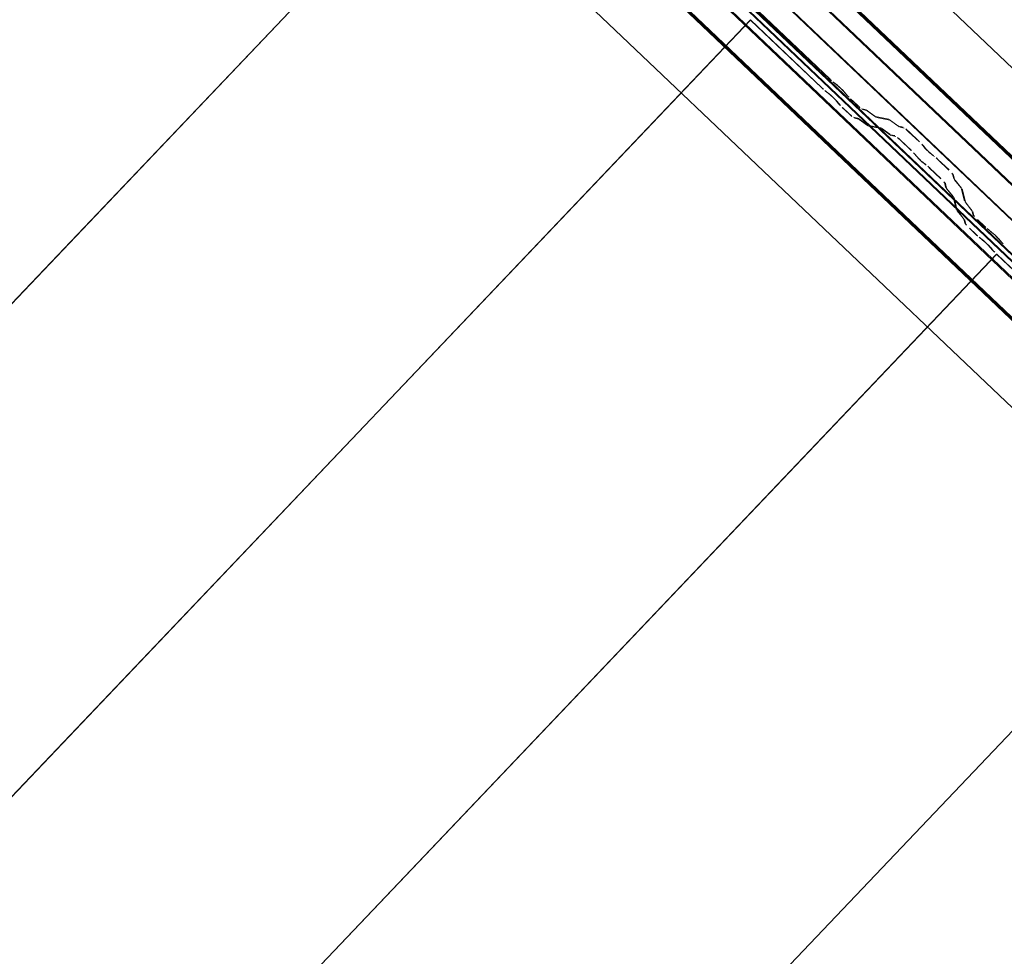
# Model space of a CAD drawing. Header units: metres. Extents: x 32343131.6 to 32343183.7, y 5699223.3 to 5699275.1.
# Tile 129 of 190: x 32343171.1 to 32343172.2, y 5699235.1 to 5699236.1. Entities that reach past the tile are written whole.
import ezdxf

# ---------------------------------------------------------------- set-up
doc = ezdxf.new("R2010")
doc.units = ezdxf.units.M
doc.layers.add('0-1', color=7, linetype='Continuous', lineweight=5)
for name, color, linetype, lineweight, true_color in [('A-ROOF-1', 7, 'Continuous', 5, 0xcccccc), ('E-POWR-CNDT-1', 5, 'Continuous', 70, 0x0000ff), ('S-BEAM-1', 7, 'Continuous', 5, 0xcccccc)]:
    doc.layers.add(name, color=color, linetype=linetype, lineweight=lineweight, true_color=true_color)

# ---------------------------------------------------------------- blocks, each defined once
blk = doc.blocks.new('Ortgang Hochpunkt1 - Ortgang Hochpunkt-3544518-TGA_190_LP5_GR_DA-TGA-01_G_')
at = {"layer": 'A-ROOF-1'}
for p, q in [((89.4753, -25.0355), (54.6993, 8.0497)), ((89.4753, -25.0355), (54.6993, 8.0497)), ((86.4354, -22.3491), (80.6888, -16.8819)), ((86.4339, -22.349), (80.689, -16.8833)), ((86.4267, -22.3482), (80.6901, -16.8905)), ((86.4255, -22.3481), (80.6903, -16.8917)), ((86.4075, -22.3502), (80.6891, -16.9098)), ((80.6893, -16.9082), (86.4091, -22.3499))]:
    blk.add_line(p, q, dxfattribs=at)
blk = doc.blocks.new('Wasserleitblech1 - Wasserleitblech-3545928-TGA_190_LP5_GR_DA-TGA-01_G_')
at = {"layer": 'A-ROOF-1'}
for p, q in [((97.5593, -16.5384), (62.7833, 16.5468)), ((97.5593, -16.5384), (62.7833, 16.5468)), ((94.7238, -13.6344), (88.9793, -8.1692)), ((94.7236, -13.6332), (88.9806, -8.1694)), ((94.7273, -13.5991), (89.0149, -8.1643)), ((89.0159, -8.1639), (94.7277, -13.598))]:
    blk.add_line(p, q, dxfattribs=at)
blk = doc.blocks.new('ARC_190_LPX_FM_Stellplätze_rvt-1-TGA_190_LP5_GR_DA-TGA-01_G_')
at = {"layer": 'S-BEAM-1'}
for p, q in [((32343163.3371, 5699227.6616), (32343171.5994, 5699236.3462)), ((32343163.3371, 5699227.6616), (32343171.5994, 5699236.3462)), ((32343163.3372, 5699227.6617), (32343171.5995, 5699236.3462)), ((32343163.3372, 5699227.6617), (32343171.5995, 5699236.3462)), ((32343171.8801, 5699236.0972), (32343171.959, 5699236.0222)), ((32343171.959, 5699236.0223), (32343171.8802, 5699236.0972)), ((32343163.6088, 5699227.4032), (32343171.8711, 5699236.0877)), ((32343163.6088, 5699227.4032), (32343171.8711, 5699236.0877)), ((32343163.6089, 5699227.4033), (32343171.8712, 5699236.0878)), ((32343163.6089, 5699227.4033), (32343171.8712, 5699236.0878)), ((32343171.8711, 5699236.0877), (32343171.8712, 5699236.0878)), ((32343171.8712, 5699236.0878), (32343171.8711, 5699236.0877)), ((32343171.9499, 5699236.0127), (32343171.8711, 5699236.0877)), ((32343171.8712, 5699236.0878), (32343171.95, 5699236.0128)), ((32343171.967, 5699236.0157), (32343171.9622, 5699236.0194)), ((32343171.9629, 5699236.0187), (32343171.9677, 5699236.0149)), ((32343171.9532, 5699236.01), (32343171.958, 5699236.0062)), ((32343171.9587, 5699236.0054), (32343171.9539, 5699236.0092)), ((32343171.9738, 5699236.009), (32343171.9779, 5699236.0044)), ((32343171.9787, 5699236.0038), (32343171.9747, 5699236.0083)), ((32343171.9688, 5699235.995), (32343171.9648, 5699235.9995)), ((32343171.9656, 5699235.9989), (32343171.9697, 5699235.9943)), ((32343171.9801, 5699235.984), (32343171.9725, 5699235.9912)), ((32343171.9726, 5699235.9913), (32343171.9801, 5699235.9841)), ((32343171.9816, 5699236.0007), (32343171.9891, 5699235.9935)), ((32343171.9892, 5699235.9936), (32343171.9817, 5699236.0008)), ((32343171.9848, 5699235.9803), (32343171.9892, 5699235.9794)), ((32343171.9982, 5699235.9889), (32343171.9938, 5699235.9898)), ((32343171.9949, 5699235.9888), (32343171.9993, 5699235.9879)), ((32343172.0084, 5699235.9817), (32343171.9992, 5699235.9883)), ((32343172.0001, 5699235.9874), (32343172.0093, 5699235.9808)), ((32343172.0237, 5699235.9783), (32343172.0092, 5699235.9812)), ((32343172.0103, 5699235.9802), (32343172.0248, 5699235.9773)), ((32343171.9903, 5699235.9784), (32343171.9858, 5699235.9793)), ((32343171.9902, 5699235.9789), (32343171.9994, 5699235.9722)), ((32343172.0003, 5699235.9713), (32343171.9911, 5699235.9779)), ((32343172.0002, 5699235.9717), (32343172.0147, 5699235.9688)), ((32343172.0158, 5699235.9678), (32343172.0013, 5699235.9707)), ((32343172.0339, 5699235.971), (32343172.0247, 5699235.9777)), ((32343172.0256, 5699235.9768), (32343172.0348, 5699235.9701)), ((32343172.0396, 5699235.9696), (32343172.0347, 5699235.9706)), ((32343172.0358, 5699235.9695), (32343172.0407, 5699235.9685)), ((32343172.0157, 5699235.9682), (32343172.0249, 5699235.9616)), ((32343172.0258, 5699235.9606), (32343172.0165, 5699235.9673)), ((32343172.0257, 5699235.9611), (32343172.0306, 5699235.9601)), ((32343172.0317, 5699235.9591), (32343172.0268, 5699235.9601)), ((32343172.0453, 5699235.9648), (32343172.0577, 5699235.9531)), ((32343172.0577, 5699235.9531), (32343172.0454, 5699235.9649)), ((32343172.0486, 5699235.9436), (32343172.0363, 5699235.9553)), ((32343172.0364, 5699235.9554), (32343172.0487, 5699235.9437)), ((32343172.0611, 5699235.9495), (32343172.0629, 5699235.9473)), ((32343172.0638, 5699235.9465), (32343172.062, 5699235.9487)), ((32343172.0539, 5699235.9378), (32343172.0521, 5699235.94)), ((32343172.053, 5699235.9392), (32343172.0548, 5699235.937)), ((32343172.0733, 5699235.938), (32343172.071, 5699235.9396)), ((32343172.0718, 5699235.9387), (32343172.0741, 5699235.9371)), ((32343172.062, 5699235.9302), (32343172.0643, 5699235.9285)), ((32343172.0651, 5699235.9276), (32343172.0628, 5699235.9293)), ((32343172.0779, 5699235.9338), (32343172.0902, 5699235.9221)), ((32343172.0903, 5699235.9222), (32343172.078, 5699235.9339)), ((32343172.0689, 5699235.9244), (32343172.0813, 5699235.9127)), ((32343172.0812, 5699235.9126), (32343172.0689, 5699235.9243)), ((32343172.0942, 5699235.9177), (32343172.0954, 5699235.9128)), ((32343172.0965, 5699235.9118), (32343172.0953, 5699235.9166)), ((32343172.0864, 5699235.9033), (32343172.0852, 5699235.9082)), ((32343172.0863, 5699235.9072), (32343172.0875, 5699235.9023)), ((32343172.0961, 5699235.9118), (32343172.1032, 5699235.9029)), ((32343172.1041, 5699235.9021), (32343172.097, 5699235.911)), ((32343172.0942, 5699235.8935), (32343172.0871, 5699235.9023)), ((32343172.088, 5699235.9015), (32343172.0951, 5699235.8926)), ((32343172.0983, 5699235.8784), (32343172.0947, 5699235.8927)), ((32343172.1037, 5699235.9022), (32343172.1073, 5699235.8879)), ((32343172.1084, 5699235.8869), (32343172.1048, 5699235.9012)), ((32343172.0958, 5699235.8917), (32343172.0994, 5699235.8774)), ((32343172.108, 5699235.8869), (32343172.1151, 5699235.878)), ((32343172.116, 5699235.8772), (32343172.1089, 5699235.8861)), ((32343172.1061, 5699235.8686), (32343172.0989, 5699235.8774)), ((32343172.0999, 5699235.8766), (32343172.107, 5699235.8677)), ((32343172.1156, 5699235.8773), (32343172.1167, 5699235.8729)), ((32343172.1178, 5699235.8719), (32343172.1167, 5699235.8763)), ((32343172.1077, 5699235.8634), (32343172.1066, 5699235.8678)), ((32343172.1077, 5699235.8668), (32343172.1088, 5699235.8624)), ((32343172.1217, 5699235.8673), (32343172.1292, 5699235.8602)), ((32343172.1293, 5699235.8603), (32343172.1218, 5699235.8674)), ((32343172.1202, 5699235.8507), (32343172.1127, 5699235.8579)), ((32343172.1128, 5699235.8579), (32343172.1203, 5699235.8508)), ((32343172.1372, 5699235.8537), (32343172.1325, 5699235.8575)), ((32343172.1332, 5699235.8567), (32343172.1379, 5699235.8529)), ((32343172.1235, 5699235.848), (32343172.1282, 5699235.8442)), ((32343172.1289, 5699235.8434), (32343172.1242, 5699235.8472)), ((32343172.1441, 5699235.847), (32343172.1481, 5699235.8425)), ((32343172.1489, 5699235.8418), (32343172.1449, 5699235.8464)), ((32343163.8805, 5699227.1447), (32343172.1428, 5699235.8292)), ((32343163.8805, 5699227.1447), (32343172.1428, 5699235.8292)), ((32343163.8806, 5699227.1448), (32343172.1429, 5699235.8293)), ((32343163.8806, 5699227.1448), (32343172.1429, 5699235.8293)), ((32343172.1391, 5699235.833), (32343172.1351, 5699235.8375)), ((32343172.1359, 5699235.8369), (32343172.1399, 5699235.8323)), ((32343172.1428, 5699235.8292), (32343172.1429, 5699235.8293)), ((32343172.1429, 5699235.8293), (32343172.1428, 5699235.8292)), ((32343172.2216, 5699235.7542), (32343172.1428, 5699235.8292)), ((32343172.1429, 5699235.8293), (32343172.2217, 5699235.7543)), ((32343164.1522, 5699226.8862), (32343172.4145, 5699235.5707)), ((32343164.1522, 5699226.8862), (32343172.4145, 5699235.5707)), ((32343164.1523, 5699226.8863), (32343172.4146, 5699235.5708)), ((32343164.1523, 5699226.8863), (32343172.4146, 5699235.5708))]:
    blk.add_line(p, q, dxfattribs=at)
for centre, major_axis, ratio, start_param, end_param in [((32343171.9504, 5699236.0132), (-0.00543, 0.00517), 0.087156, 1.570796, 2.355303), ((32343171.9504, 5699236.0132), (-0.00435, 0.00414), 0.087156, 1.570797, 2.3553), ((32343171.9594, 5699236.0226), (-0.00435, 0.00414), 0.087156, 1.570796, 2.355302), ((32343171.9594, 5699236.0226), (-0.00543, 0.00517), 0.087156, 1.570796, 2.355306), ((32343171.9705, 5699236.0117), (-0.00543, 0.00517), 0.087156, 3.927883, 5.496893), ((32343171.9705, 5699236.0117), (-0.00435, 0.00414), 0.087155, 3.927883, 5.496896), ((32343171.9615, 5699236.0022), (-0.00543, 0.00517), 0.087156, 3.927882, 5.496895), ((32343171.9615, 5699236.0022), (-0.00435, 0.00414), 0.087156, 3.927883, 5.496895), ((32343171.982, 5699236.0011), (-0.00543, 0.00517), 0.087156, 0.78629, 1.570796), ((32343171.982, 5699236.0011), (-0.00435, 0.00414), 0.087156, 0.786289, 1.570796), ((32343171.973, 5699235.9916), (-0.00543, 0.00517), 0.087156, 0.786292, 1.570797), ((32343171.973, 5699235.9916), (-0.00435, 0.00414), 0.087155, 0.78629, 1.570797), ((32343171.9895, 5699235.994), (-0.00543, 0.00517), 0.087156, 1.570796, 3.003604), ((32343171.9895, 5699235.994), (-0.00435, 0.00414), 0.087155, 1.570796, 3.003604), ((32343171.9805, 5699235.9845), (-0.00435, 0.00414), 0.087156, 1.570796, 3.003603), ((32343171.9805, 5699235.9845), (-0.00543, 0.00517), 0.087155, 1.570796, 3.003604), ((32343172.0036, 5699235.9837), (-0.00543, 0.00517), 0.087156, 5.711273, 6.145194), ((32343172.0036, 5699235.9837), (-0.00435, 0.00414), 0.087155, 5.711276, 6.145197), ((32343172.005, 5699235.9854), (-0.00435, 0.00414), 0.087156, 2.569674, 3.003604), ((32343172.005, 5699235.9854), (-0.00543, 0.00517), 0.087156, 2.56968, 3.003608), ((32343171.9945, 5699235.9743), (-0.00543, 0.00517), 0.087156, 5.711272, 6.145197), ((32343171.9945, 5699235.9743), (-0.00435, 0.00414), 0.087156, 5.711273, 6.145198), ((32343171.996, 5699235.9759), (-0.00435, 0.00414), 0.087156, 2.56968, 3.0036), ((32343171.996, 5699235.9759), (-0.00543, 0.00517), 0.087156, 2.569686, 3.003603), ((32343172.02, 5699235.9636), (-0.00543, 0.00517), 0.087156, 5.711274, 6.145196), ((32343172.029, 5699235.9731), (-0.00543, 0.00517), 0.087156, 5.711273, 6.145194), ((32343172.029, 5699235.9731), (-0.00435, 0.00414), 0.087156, 5.711277, 6.145196), ((32343172.0305, 5699235.9747), (-0.00435, 0.00414), 0.087156, 2.569676, 3.003604), ((32343172.0305, 5699235.9747), (-0.00543, 0.00517), 0.087156, 2.56968, 3.003607), ((32343172.045, 5699235.9644), (-0.00543, 0.00517), 0.087156, 4.712389, 6.145196), ((32343172.02, 5699235.9636), (-0.00435, 0.00414), 0.087156, 5.711273, 6.1452), ((32343172.0214, 5699235.9652), (-0.00435, 0.00414), 0.087156, 2.56968, 3.003599), ((32343172.0214, 5699235.9652), (-0.00543, 0.00517), 0.087156, 2.569685, 3.003604), ((32343172.0359, 5699235.9549), (-0.00543, 0.00517), 0.087156, 4.712389, 6.145197), ((32343172.0359, 5699235.9549), (-0.00435, 0.00414), 0.087155, 4.712389, 6.145194), ((32343172.045, 5699235.9644), (-0.00435, 0.00414), 0.087156, 4.712389, 6.145197), ((32343172.0573, 5699235.9527), (-0.00435, 0.00414), 0.087156, 3.741008, 4.712389), ((32343172.0573, 5699235.9527), (-0.00543, 0.00517), 0.087156, 3.74101, 4.712389), ((32343172.0676, 5699235.9433), (-0.00543, 0.00517), 0.087156, 0.599417, 2.542176), ((32343172.0483, 5699235.9432), (-0.00435, 0.00414), 0.087156, 3.74101, 4.712389), ((32343172.0483, 5699235.9432), (-0.00543, 0.00517), 0.087156, 3.741008, 4.712389), ((32343172.0586, 5699235.9338), (-0.00543, 0.00517), 0.087156, 0.599418, 2.542176), ((32343172.0586, 5699235.9338), (-0.00435, 0.00414), 0.087156, 0.599417, 2.542177), ((32343172.0676, 5699235.9433), (-0.00435, 0.00414), 0.087156, 0.599418, 2.542175), ((32343172.0775, 5699235.9334), (-0.00543, 0.00517), 0.087156, 4.712389, 5.683769), ((32343172.0775, 5699235.9334), (-0.00435, 0.00414), 0.087156, 4.712389, 5.683768), ((32343172.0685, 5699235.9239), (-0.00543, 0.00517), 0.087156, 4.712389, 5.683768), ((32343172.0685, 5699235.9239), (-0.00435, 0.00414), 0.087156, 4.712389, 5.683772), ((32343172.0898, 5699235.9217), (-0.00435, 0.00414), 0.087156, 3.279584, 4.712389), ((32343172.0898, 5699235.9217), (-0.00543, 0.00517), 0.087156, 3.279581, 4.712389), ((32343172.0808, 5699235.9122), (-0.00435, 0.00414), 0.087155, 3.279582, 4.712389), ((32343172.0808, 5699235.9122), (-0.00543, 0.00517), 0.087156, 3.279588, 4.712389), ((32343172.1009, 5699235.9077), (-0.00543, 0.00517), 0.087156, 0.137989, 0.571915), ((32343172.1009, 5699235.9077), (-0.00435, 0.00414), 0.087156, 0.137991, 0.571912), ((32343172.0919, 5699235.8982), (-0.00543, 0.00517), 0.087156, 0.137989, 0.571912), ((32343172.0919, 5699235.8982), (-0.00435, 0.00414), 0.087155, 0.137989, 0.571914), ((32343172.0903, 5699235.8967), (-0.00435, 0.00414), 0.087156, 3.279581, 3.713502), ((32343172.0993, 5699235.9062), (-0.00435, 0.00414), 0.087155, 3.279584, 3.713505), ((32343172.0993, 5699235.9062), (-0.00543, 0.00517), 0.087156, 3.279581, 3.713502), ((32343172.0903, 5699235.8967), (-0.00543, 0.00517), 0.087156, 3.279586, 3.713505), ((32343172.1128, 5699235.8828), (-0.00543, 0.00517), 0.087156, 0.137989, 0.57191), ((32343172.1128, 5699235.8828), (-0.00435, 0.00414), 0.087156, 0.137992, 0.571912), ((32343172.1038, 5699235.8733), (-0.00543, 0.00517), 0.087156, 0.137992, 0.571912), ((32343172.1038, 5699235.8733), (-0.00435, 0.00414), 0.087156, 0.137989, 0.57191), ((32343172.1112, 5699235.8813), (-0.00435, 0.00414), 0.087156, 3.27958, 3.713505), ((32343172.1112, 5699235.8813), (-0.00543, 0.00517), 0.087156, 3.279581, 3.713505), ((32343172.1221, 5699235.8678), (-0.00543, 0.00517), 0.087156, 0.137989, 1.570796), ((32343172.1221, 5699235.8678), (-0.00435, 0.00414), 0.087156, 0.13799, 1.570796), ((32343172.1022, 5699235.8718), (-0.00435, 0.00414), 0.087156, 3.279581, 3.713503), ((32343172.1022, 5699235.8718), (-0.00543, 0.00517), 0.087156, 3.279581, 3.713505), ((32343172.1131, 5699235.8583), (-0.00543, 0.00517), 0.087156, 0.137993, 1.570796), ((32343172.1131, 5699235.8583), (-0.00435, 0.00414), 0.087156, 0.137988, 1.570796), ((32343172.1297, 5699235.8607), (-0.00543, 0.00517), 0.087156, 1.570796, 2.355307), ((32343172.1297, 5699235.8607), (-0.00435, 0.00414), 0.087155, 1.570797, 2.355303), ((32343172.1206, 5699235.8512), (-0.00543, 0.00517), 0.087156, 1.570796, 2.355303), ((32343172.1206, 5699235.8512), (-0.00435, 0.00414), 0.087156, 1.570796, 2.355298), ((32343172.1408, 5699235.8497), (-0.00543, 0.00517), 0.087156, 3.927882, 5.496896), ((32343172.1408, 5699235.8497), (-0.00435, 0.00414), 0.087156, 3.927881, 5.496895), ((32343172.1317, 5699235.8402), (-0.00543, 0.00517), 0.087156, 3.92788, 5.496895), ((32343172.1317, 5699235.8402), (-0.00435, 0.00414), 0.087155, 3.927883, 5.496898), ((32343172.1523, 5699235.8392), (-0.00543, 0.00517), 0.087156, 0.78629, 1.570796), ((32343172.1523, 5699235.8392), (-0.00435, 0.00414), 0.087156, 0.786288, 1.570796), ((32343172.1433, 5699235.8297), (-0.00543, 0.00517), 0.087156, 0.786289, 1.570796), ((32343172.1433, 5699235.8297), (-0.00435, 0.00414), 0.087156, 0.78629, 1.570796)]:
    blk.add_ellipse(centre, major_axis=major_axis, ratio=ratio, start_param=start_param, end_param=end_param, dxfattribs=at)
at = {"layer": 'A-ROOF-1'}
for name, p in [('Ortgang Hochpunkt1 - Ortgang Hochpunkt-3544518-TGA_190_LP5_GR_DA-TGA-01_G_', (32343086.0386, 5699257.8795)), ('Wasserleitblech1 - Wasserleitblech-3545928-TGA_190_LP5_GR_DA-TGA-01_G_', (32343077.7673, 5699249.1855))]:
    blk.add_blockref(name, p, dxfattribs=at)

msp = doc.modelspace()

# ---------------------------------------------------------------- linework, layer by layer
at = {"layer": 'E-POWR-CNDT-1'}
for p, q in [((32343166.8012, 5699241.03404), (32343175.42831, 5699232.82637)), ((32343175.33923, 5699232.73273), (32343166.71217, 5699240.94035))]:
    msp.add_line(p, q, dxfattribs=at)

# ---------------------------------------------------------------- block references
at = {"layer": '0-1'}
msp.add_blockref('ARC_190_LPX_FM_Stellplätze_rvt-1-TGA_190_LP5_GR_DA-TGA-01_G_', (0, 0), dxfattribs=at)

doc.saveas('drawing.dxf')
